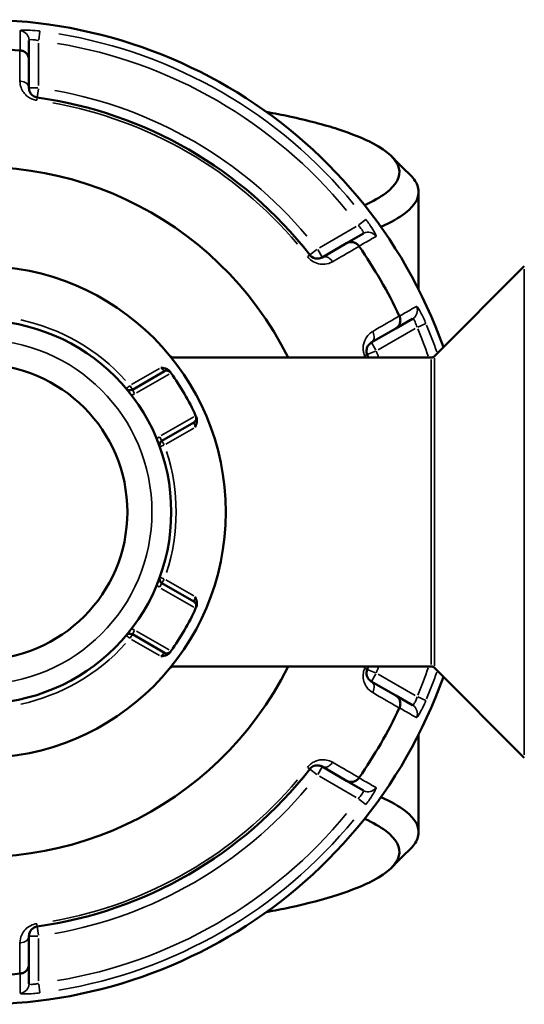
# Model space of a CAD drawing. Header units: millimetres. Extents: x 0 to 926, y 0 to 951.
# Tile 12 of 17: x 389 to 441, y 706 to 808. Entities that reach past the tile are written whole.
import ezdxf

# ---------------------------------------------------------------- set-up
doc = ezdxf.new("R2010")
doc.units = ezdxf.units.MM
doc.layers.add('Visible (ANSI)', color=7, linetype='Continuous', lineweight=50)
doc.layers.add('Visible Narrow (ANSI)', color=7, linetype='Continuous', lineweight=35)

msp = doc.modelspace()

# ---------------------------------------------------------------- linework, layer by layer
at = {"layer": 'Visible (ANSI)'}
for p, q in [((389.905, 803.792), (389.905, 805.798)), ((389.905, 800.865), (389.905, 803.792)), ((430.305, 790.096), (430.305, 779.974)), ((424.571, 785.784), (422.833, 784.781)), ((422.833, 784.781), (420.298, 783.317)), ((431.952, 773.083), (441.259, 782.39)), ((427.933, 775.947), (429.671, 776.951)), ((425.398, 774.484), (427.933, 775.947)), ((404.793, 772.936), (404.544, 773.08)), ((431.598, 772.936), (404.661, 772.936)), ((403.941, 771.518), (400.627, 769.604)), ((403.687, 764.304), (407.001, 766.218)), ((407.001, 747.655), (403.687, 749.568)), ((400.627, 744.268), (403.941, 742.355)), ((404.544, 740.793), (404.793, 740.936)), ((431.598, 740.936), (404.661, 740.936)), ((431.952, 740.79), (441.259, 731.483)), ((427.933, 737.925), (425.398, 739.389)), ((429.671, 736.922), (427.933, 737.925)), ((430.305, 733.898), (430.305, 723.777)), ((420.298, 730.555), (422.833, 729.092)), ((422.833, 729.092), (424.571, 728.089)), ((389.905, 710.081), (389.905, 713.008)), ((389.905, 708.074), (389.905, 710.081))]:
    msp.add_line(p, q, dxfattribs=at)
for radius in [25.5, 19.85, 15.3]:
    msp.add_circle((384.805, 756.936), radius, dxfattribs=at)
for centre, radius, start, end in [((384.805, 756.936), 51, 19.5445, 340.4555), ((384.805, 756.936), 47.999, 85.02648, 94.97352), ((384.805, 756.936), 43.35, 37.90565, 82.09435), ((384.805, 756.936), 35.749, 26.58745, 333.41255), ((384.805, 756.936), 47.999, 25.02648, 34.97352), ((384.805, 756.936), 43.35, 21.65943, 22.09435), ((431.598, 773.436), 0.5, 270, 315), ((404.191, 771.085), 0.5, 36.1232, 120), ((384.805, 756.936), 24.5, 24.00223, 35.99777), ((400.377, 770.037), 0.5, 220.07508, 300), ((406.751, 766.651), 0.5, 300, 23.8768), ((403.937, 763.871), 0.5, 120, 199.92492), ((403.937, 750.001), 0.5, 160.07508, 240), ((384.805, 756.936), 24.5, 324.00223, 335.99777), ((406.751, 747.222), 0.5, 336.1232, 60), ((400.377, 743.835), 0.5, 60, 139.92492), ((404.191, 742.788), 0.5, 240, 323.8768), ((384.805, 756.936), 43.35, 337.90565, 338.34057), ((431.598, 740.436), 0.5, 45, 90), ((384.805, 756.936), 47.999, 325.02648, 334.97352), ((384.805, 756.936), 43.35, 277.90565, 322.09435), ((384.805, 756.936), 47.999, 265.02648, 274.97352)]:
    msp.add_arc(centre, radius, start, end, dxfattribs=at)
for points in [[(388.992, 804.753), (388.984, 804.753), (388.975, 804.754), (388.967, 804.755)], [(427.488, 793.785), (428.141, 793.132), (428.794, 792.479), (429.447, 791.826)], [(424.137, 784.449), (424.132, 784.456), (424.127, 784.463), (424.122, 784.47)], [(428.309, 777.219), (428.305, 777.226), (428.301, 777.234), (428.298, 777.242)], [(404.627, 771.336), (404.616, 771.351), (404.606, 771.365), (404.595, 771.38)], [(407.208, 766.853), (407.201, 766.87), (407.194, 766.886), (407.187, 766.902)], [(407.187, 746.97), (407.194, 746.987), (407.201, 747.003), (407.208, 747.019)], [(404.595, 742.493), (404.606, 742.508), (404.616, 742.522), (404.627, 742.536)], [(428.298, 736.631), (428.301, 736.639), (428.305, 736.646), (428.309, 736.654)], [(424.122, 729.402), (424.127, 729.409), (424.132, 729.416), (424.137, 729.423)], [(429.447, 722.047), (428.794, 721.394), (428.141, 720.741), (427.488, 720.088)], [(388.967, 709.118), (388.975, 709.119), (388.984, 709.119), (388.992, 709.12)]]:
    msp.add_open_spline(points, degree=3, dxfattribs=at)
for points, knots in [([(389.905, 803.792), (389.905, 803.793), (389.905, 803.795), (389.905, 803.915), (389.881, 804.033), (389.792, 804.253), (389.726, 804.355), (389.558, 804.532), (389.457, 804.605), (389.234, 804.71), (389.115, 804.742), (388.992, 804.753)], [-0.0004764, -0.0004764, -0.0004764, -0.0004764, 0, 0, 0.03923697, 0.03923697, 0.07796289, 0.07796289, 0.11655078, 0.11655078, 0.15359492, 0.15359492, 0.15359492, 0.15359492]), ([(390.768, 799.874), (390.725, 799.88), (390.683, 799.889), (390.576, 799.918), (390.513, 799.943), (390.376, 800.012), (390.306, 800.061), (390.189, 800.163), (390.142, 800.216), (390.04, 800.353), (389.995, 800.441), (389.924, 800.64), (389.905, 800.753), (389.905, 800.865)], [0, 0, 0, 0, 0.02585168, 0.02585168, 0.06721438, 0.06721438, 0.12305037, 0.12305037, 0.17415567, 0.17415567, 0.25081718, 0.25081718, 0.34541583, 0.34541583, 0.34541583, 0.34541583]), ([(414.521, 798.384), (415.348, 798.232), (416.145, 798.074), (418.789, 797.505), (420.472, 797.064), (423.378, 796.128), (424.602, 795.633), (427.121, 794.301), (428.027, 793.436), (428.25, 792.564), (428.473, 791.692), (428.013, 790.814), (426.323, 789.542), (425.585, 789.123), (424.689, 788.719)], [0.7524813, 0.7524813, 0.7524813, 0.7524813, 0.8305694, 0.8305694, 1.0227075, 1.0227075, 1.2148456, 1.2148456, 1.5205589, 1.5205589, 1.5205589, 1.8262723, 1.8262723, 1.9809768, 1.9809768, 1.9809768, 1.9809768]), ([(426.382, 786.47), (427.436, 786.934), (428.287, 787.416), (430.059, 788.792), (430.499, 789.71), (430.227, 790.62), (430.106, 791.025), (429.844, 791.428), (429.446, 791.826)], [-1.99674233, -1.99674233, -1.99674233, -1.99674233, -1.8262723, -1.8262723, -1.52055895, -1.52055895, -1.52055895, -1.38458476, -1.38458476, -1.38458476, -1.38458476]), ([(422.833, 784.781), (422.835, 784.782), (422.836, 784.782), (422.94, 784.842), (423.054, 784.881), (423.29, 784.913), (423.411, 784.908), (423.648, 784.85), (423.762, 784.799), (423.964, 784.658), (424.052, 784.571), (424.122, 784.47)], [-0.15371258, -0.15371258, -0.15371258, -0.15371258, -0.15323745, -0.15323745, -0.11409175, -0.11409175, -0.07545624, -0.07545624, -0.03695797, -0.03695797, 0, 0, 0, 0]), ([(420.298, 783.317), (420.178, 783.248), (420.043, 783.202), (419.688, 783.168), (419.45, 783.21), (419.151, 783.415), (419.074, 783.487), (419.009, 783.569)], [0, 0, 0, 0, 0.11734182, 0.11734182, 0.28278882, 0.28278882, 0.34541683, 0.34541683, 0.34541683, 0.34541683]), ([(428.309, 777.219), (428.361, 777.107), (428.393, 776.988), (428.414, 776.742), (428.401, 776.618), (428.332, 776.384), (428.276, 776.276), (428.13, 776.088), (428.039, 776.009), (427.936, 775.949), (427.935, 775.948), (427.933, 775.947)], [-0.15359506, -0.15359506, -0.15359506, -0.15359506, -0.11655085, -0.11655085, -0.07796276, -0.07796276, -0.03923705, -0.03923705, 0, 0, 0.00047625, 0.00047625, 0.00047625, 0.00047625]), ([(424.972, 773.242), (424.956, 773.282), (424.942, 773.323), (424.914, 773.43), (424.904, 773.497), (424.895, 773.65), (424.902, 773.735), (424.932, 773.887), (424.954, 773.955), (425.023, 774.113), (425.077, 774.196), (425.214, 774.356), (425.302, 774.428), (425.398, 774.484)], [0, 0, 0, 0, 0.02585168, 0.02585168, 0.06721438, 0.06721438, 0.12292214, 0.12292214, 0.17440412, 0.17440412, 0.25131567, 0.25131567, 0.345416, 0.345416, 0.345416, 0.345416]), ([(403.58, 771.887), (403.582, 771.886), (403.583, 771.886), (403.72, 771.869), (403.858, 771.85), (404.094, 771.786), (404.209, 771.744), (404.401, 771.619), (404.466, 771.556), (404.514, 771.491)], [-0.000503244, -0.000503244, -0.000503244, -0.000503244, 0, 0, 0.040898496, 0.040898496, 0.072220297, 0.072220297, 0.097403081, 0.097403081, 0.097403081, 0.097403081]), ([(404.595, 771.38), (404.595, 771.38), (404.591, 771.385), (404.572, 771.412), (404.55, 771.441), (404.518, 771.485), (404.516, 771.488), (404.514, 771.491)], [0.631886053, 0.631886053, 0.631886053, 0.631886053, 0.651255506, 0.651255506, 0.68224663, 0.68224663, 0.684271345, 0.684271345, 0.684271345, 0.684271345]), ([(407.264, 766.727), (407.296, 766.653), (407.318, 766.566), (407.331, 766.336), (407.31, 766.216), (407.247, 765.979), (407.195, 765.851), (407.141, 765.724), (407.141, 765.722), (407.14, 765.721)], [0, 0, 0, 0, 0.02421576, 0.02421576, 0.054334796, 0.054334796, 0.09366276, 0.09366276, 0.094146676, 0.094146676, 0.094146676, 0.094146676]), ([(407.264, 766.727), (407.262, 766.73), (407.261, 766.734), (407.239, 766.783), (407.224, 766.817), (407.211, 766.847), (407.208, 766.853), (407.208, 766.853)], [0.579500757, 0.579500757, 0.579500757, 0.579500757, 0.58153129, 0.58153129, 0.612518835, 0.612518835, 0.63188605, 0.63188605, 0.63188605, 0.63188605]), ([(407.14, 748.152), (407.141, 748.151), (407.141, 748.149), (407.195, 748.022), (407.247, 747.893), (407.31, 747.657), (407.331, 747.536), (407.318, 747.307), (407.296, 747.219), (407.264, 747.145)], [-0.000503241, -0.000503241, -0.000503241, -0.000503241, 0, 0, 0.04089853, 0.04089853, 0.07222037, 0.07222037, 0.097403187, 0.097403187, 0.097403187, 0.097403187]), ([(407.208, 747.019), (407.208, 747.019), (407.211, 747.025), (407.224, 747.056), (407.239, 747.089), (407.261, 747.139), (407.262, 747.142), (407.264, 747.145)], [0.63188605, 0.63188605, 0.63188605, 0.63188605, 0.651253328, 0.651253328, 0.682240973, 0.682240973, 0.684271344, 0.684271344, 0.684271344, 0.684271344]), ([(404.514, 742.382), (404.466, 742.317), (404.401, 742.254), (404.209, 742.129), (404.094, 742.087), (403.858, 742.022), (403.72, 742.004), (403.583, 741.986), (403.582, 741.986), (403.58, 741.986)], [0, 0, 0, 0, 0.02421576, 0.02421576, 0.054334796, 0.054334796, 0.093662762, 0.093662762, 0.094146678, 0.094146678, 0.094146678, 0.094146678]), ([(404.514, 742.382), (404.537, 742.414), (404.556, 742.439), (404.586, 742.481), (404.595, 742.493), (404.595, 742.493)], [0.261120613, 0.261120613, 0.261120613, 0.261120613, 0.28428582, 0.28428582, 0.313505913, 0.313505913, 0.313505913, 0.313505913]), ([(425.398, 739.389), (425.278, 739.458), (425.171, 739.553), (424.965, 739.841), (424.883, 740.065), (424.908, 740.426), (424.932, 740.532), (424.972, 740.631)], [0, 0, 0, 0, 0.11734182, 0.11734182, 0.28109054, 0.28109054, 0.34541684, 0.34541684, 0.34541684, 0.34541684]), ([(427.933, 737.925), (427.935, 737.925), (427.936, 737.924), (428.039, 737.863), (428.13, 737.784), (428.276, 737.596), (428.332, 737.489), (428.401, 737.255), (428.414, 737.13), (428.393, 736.885), (428.361, 736.766), (428.309, 736.654)], [-0.15371258, -0.15371258, -0.15371258, -0.15371258, -0.15323743, -0.15323743, -0.11409174, -0.11409174, -0.0754562, -0.0754562, -0.03695796, -0.03695796, 0, 0, 0, 0]), ([(419.009, 730.304), (419.036, 730.338), (419.065, 730.37), (419.143, 730.448), (419.196, 730.49), (419.324, 730.574), (419.401, 730.611), (419.548, 730.66), (419.619, 730.675), (419.79, 730.695), (419.889, 730.69), (420.096, 730.651), (420.202, 730.611), (420.298, 730.555)], [0, 0, 0, 0, 0.02585168, 0.02585168, 0.06721438, 0.06721438, 0.12288915, 0.12288915, 0.17445287, 0.17445287, 0.25141662, 0.25141662, 0.34541603, 0.34541603, 0.34541603, 0.34541603]), ([(424.122, 729.402), (424.052, 729.301), (423.964, 729.214), (423.762, 729.073), (423.648, 729.022), (423.411, 728.965), (423.29, 728.959), (423.054, 728.992), (422.94, 729.031), (422.836, 729.09), (422.835, 729.091), (422.833, 729.092)], [-0.15359504, -0.15359504, -0.15359504, -0.15359504, -0.11655084, -0.11655084, -0.07796278, -0.07796278, -0.03923704, -0.03923704, 0, 0, 0.00047627, 0.00047627, 0.00047627, 0.00047627]), ([(429.446, 722.047), (429.844, 722.444), (430.106, 722.847), (430.227, 723.252), (430.499, 724.162), (430.059, 725.08), (428.287, 726.457), (427.438, 726.939), (426.384, 727.403)], [1.38458476, 1.38458476, 1.38458476, 1.38458476, 1.52055895, 1.52055895, 1.52055895, 1.8262723, 1.8262723, 1.99674233, 1.99674233, 1.99674233, 1.99674233]), ([(424.691, 725.154), (425.587, 724.749), (426.323, 724.331), (428.013, 723.059), (428.473, 722.181), (428.25, 721.309), (428.027, 720.437), (427.121, 719.572), (423.63, 717.726), (420.669, 716.773), (416.145, 715.799), (415.348, 715.641), (414.521, 715.489)], [-1.9809768, -1.9809768, -1.9809768, -1.9809768, -1.8262723, -1.8262723, -1.5205589, -1.5205589, -1.5205589, -1.2148456, -1.2148456, -0.8305694, -0.8305694, -0.7524813, -0.7524813, -0.7524813, -0.7524813]), ([(389.905, 713.008), (389.905, 713.146), (389.934, 713.287), (390.077, 713.604), (390.224, 713.781), (390.543, 713.946), (390.653, 713.982), (390.768, 713.998)], [0, 0, 0, 0, 0.11734182, 0.11734182, 0.27620858, 0.27620858, 0.34541645, 0.34541645, 0.34541645, 0.34541645]), ([(389.905, 710.081), (389.905, 710.079), (389.905, 710.078), (389.905, 709.958), (389.881, 709.84), (389.792, 709.619), (389.726, 709.517), (389.558, 709.341), (389.457, 709.267), (389.234, 709.162), (389.115, 709.13), (388.992, 709.12)], [-0.15371258, -0.15371258, -0.15371258, -0.15371258, -0.15323729, -0.15323729, -0.11409168, -0.11409168, -0.07545593, -0.07545593, -0.03695789, -0.03695789, 0, 0, 0, 0])]:
    msp.add_open_spline(points, degree=3, knots=knots, dxfattribs=at)
at = {"layer": 'Visible Narrow (ANSI)'}
for p, q in [((390.914, 805.839), (391.028, 806.745)), ((390.905, 801.11), (390.905, 805.521)), ((390.827, 800.865), (389.908, 800.865)), ((390.768, 799.877), (390.894, 800.787)), ((390.731, 799.611), (390.768, 799.874)), ((423.83, 786.511), (420.011, 784.306)), ((424.83, 787.229), (424.102, 786.678)), ((419.009, 783.569), (418.8, 783.406)), ((419.737, 784.135), (419.012, 783.571)), ((420.297, 783.32), (419.838, 784.115)), ((441.259, 731.796), (441.259, 782.077)), ((430.211, 776.097), (431.052, 776.452)), ((426.111, 773.74), (429.93, 775.946)), ((425.859, 773.686), (425.4, 774.481)), ((424.726, 773.142), (424.971, 773.241)), ((424.975, 773.243), (425.826, 773.588)), ((431.598, 741.133), (431.598, 772.739)), ((431.952, 772.884), (431.952, 740.989)), ((403.42, 771.794), (400.537, 770.13)), ((401.065, 769.28), (404.439, 771.228)), ((400.347, 770.012), (399.996, 769.717)), ((400.626, 769.606), (400.397, 770.004)), ((400.857, 769.205), (400.628, 769.603)), ((406.999, 766.794), (403.625, 764.846)), ((404.097, 763.964), (406.98, 765.628)), ((403.686, 764.306), (403.457, 764.703)), ((403.917, 763.905), (403.688, 764.303)), ((403.468, 763.702), (403.9, 763.858)), ((403.9, 750.015), (403.468, 750.171)), ((403.688, 749.57), (403.917, 749.967)), ((406.98, 748.245), (404.097, 749.909)), ((403.457, 749.169), (403.686, 749.567)), ((403.625, 749.027), (406.999, 747.079)), ((400.628, 744.27), (400.857, 744.667)), ((399.996, 744.156), (400.347, 743.86)), ((400.397, 743.869), (400.626, 744.267)), ((400.537, 743.743), (403.42, 742.079)), ((404.439, 742.645), (401.065, 744.593)), ((424.971, 740.631), (424.726, 740.731)), ((425.826, 740.284), (424.975, 740.63)), ((425.4, 739.392), (425.859, 740.187)), ((429.93, 737.927), (426.111, 740.132)), ((431.052, 737.421), (430.211, 737.776)), ((418.8, 730.467), (419.009, 730.304)), ((419.838, 729.757), (420.297, 730.553)), ((419.012, 730.302), (419.737, 729.738)), ((420.011, 729.567), (423.83, 727.361)), ((424.102, 727.194), (424.83, 726.643)), ((390.768, 713.999), (390.731, 714.262)), ((389.908, 713.008), (390.827, 713.008)), ((390.894, 713.086), (390.768, 713.995)), ((390.905, 708.352), (390.905, 712.763)), ((391.028, 707.128), (390.914, 708.034))]:
    msp.add_line(p, q, dxfattribs=at)
msp.add_circle((384.805, 756.936), 17.85, dxfattribs=at)
for centre, radius, start, end in [((384.805, 756.936), 50.205, 39.40871, 80.59129), ((384.805, 756.936), 49.209, 39.40871, 80.59129), ((384.805, 756.936), 44.35, 40.11509, 79.88491), ((384.805, 756.936), 43.057, 40.11509, 79.88491), ((384.805, 756.936), 20.35, 42.06758, 77.93242), ((384.805, 756.936), 50.205, 19.30018, 22.69084), ((384.805, 756.936), 49.209, 19.16961, 22.68396), ((384.805, 756.936), 44.35, 21.19464, 22.04699), ((384.805, 756.936), 43.057, 21.8283, 22.08034), ((400.377, 770.037), 1, 279.90584, 298.94241), ((403.937, 763.871), 1, 121.05759, 140.09416), ((384.805, 756.936), 20.35, 342.06758, 17.93242), ((403.937, 750.001), 1, 219.90584, 238.94241), ((400.377, 743.835), 1, 61.05759, 80.09416), ((384.805, 756.936), 20.35, 282.06758, 317.93242), ((384.805, 756.936), 43.057, 337.91966, 338.1717), ((384.805, 756.936), 44.35, 337.95301, 338.80536), ((384.805, 756.936), 49.209, 337.31604, 340.83039), ((384.805, 756.936), 50.205, 337.30916, 340.69982), ((384.805, 756.936), 43.057, 280.11509, 319.88491), ((384.805, 756.936), 44.35, 280.11509, 319.88491), ((384.805, 756.936), 49.209, 279.40871, 320.59129), ((384.805, 756.936), 50.205, 279.40871, 320.59129)]:
    msp.add_arc(centre, radius, start, end, dxfattribs=at)
for centre, major_axis, ratio, start_param, end_param in [((388.905, 805.798), (1, 0), 0.9961681, 0.0743701, 1.413032), ((388.905, 800.865), (1, 0), 0.7055719, 0.0752519, 1.4297859), ((425.071, 784.918), (-0.5, 0.866), 0.9961681, 4.8701533, 6.2088152), ((420.798, 782.451), (-0.5, 0.866), 0.7055719, 4.8533994, 6.2079334), ((429.171, 777.817), (0.5, -0.866), 0.9961681, 0.0743701, 1.413032), ((424.898, 775.35), (0.5, -0.866), 0.7055719, 0.0752519, 1.4297859), ((424.898, 738.523), (0.5, 0.866), 0.7055719, 4.8533994, 6.2079334), ((429.171, 736.056), (0.5, 0.866), 0.9961681, 4.8701533, 6.2088152), ((420.798, 731.421), (-0.5, -0.866), 0.7055719, 0.0752519, 1.4297859), ((425.071, 728.955), (-0.5, -0.866), 0.9961681, 0.0743701, 1.413032), ((388.905, 713.008), (1, 0), 0.7055719, 4.8533994, 6.2079334), ((388.905, 708.074), (1, 0), 0.9961681, 4.8701533, 6.2088152)]:
    msp.add_ellipse(centre, major_axis=major_axis, ratio=ratio, start_param=start_param, end_param=end_param, dxfattribs=at)
for points, knots in [([(391.029, 806.754), (390.952, 806.764), (390.876, 806.773), (390.441, 806.821), (390.091, 806.847), (389.577, 806.865), (389.389, 806.863), (389.146, 806.848), (389.07, 806.837), (389.002, 806.813), (388.988, 806.803), (388.989, 806.791)], [-0.31481112, -0.31481112, -0.31481112, -0.31481112, -0.29222008, -0.29222008, -0.18520991, -0.18520991, -0.1028944, -0.1028944, -0.03957477, -0.03957477, 0, 0, 0, 0]), ([(388.989, 806.791), (388.989, 806.763), (388.989, 806.735), (388.989, 806.407), (388.99, 806.108), (388.99, 805.808), (388.991, 805.549), (388.991, 805.291), (388.992, 804.939), (388.992, 804.846), (388.992, 804.753)], [-2.8973048, -2.8973048, -2.8973048, -2.8973048, -2.8010583, -2.8010583, -1.7733902, -1.7733902, -1.7733902, -0.8866951, -0.8866951, -0.5671389, -0.5671389, -0.5671389, -0.5671389]), ([(389.905, 805.798), (389.905, 805.81), (389.912, 805.82), (389.945, 805.844), (389.982, 805.855), (390.102, 805.871), (390.194, 805.873), (390.446, 805.856), (390.617, 805.831), (390.83, 805.784), (390.868, 805.775), (390.905, 805.766)], [0, 0, 0, 0, 0.03957477, 0.03957477, 0.1028944, 0.1028944, 0.18520991, 0.18520991, 0.29222008, 0.29222008, 0.31481112, 0.31481112, 0.31481112, 0.31481112]), ([(388.967, 804.755), (388.968, 803.954), (388.969, 803.152), (388.97, 802.351), (388.97, 802.09), (388.971, 801.83), (388.971, 801.569)], [-1.97914638, -1.97914638, -1.97914638, -1.97914638, -1.63991954, -1.63991954, -1.63991954, -1.52956, -1.52956, -1.52956, -1.52956]), ([(388.971, 801.569), (388.971, 801.345), (389.009, 801.12), (389.154, 800.721), (389.246, 800.545), (389.453, 800.269), (389.551, 800.163), (389.787, 799.959), (389.93, 799.861), (390.209, 799.722), (390.337, 799.673), (390.555, 799.614), (390.641, 799.596), (390.727, 799.584)], [-0.34541583, -0.34541583, -0.34541583, -0.34541583, -0.25081718, -0.25081718, -0.17415567, -0.17415567, -0.12305037, -0.12305037, -0.06721438, -0.06721438, -0.02585168, -0.02585168, 0, 0, 0, 0]), ([(424.043, 786.634), (424.114, 786.56), (424.183, 786.483), (424.344, 786.289), (424.427, 786.173), (424.562, 785.947), (424.597, 785.852), (424.584, 785.797), (424.579, 785.789), (424.571, 785.784)], [0, 0, 0, 0, 0.06043739, 0.06043739, 0.15713721, 0.15713721, 0.28284699, 0.28284699, 0.31481354, 0.31481354, 0.31481354, 0.31481354]), ([(425.889, 785.487), (425.897, 785.491), (425.9, 785.503), (425.891, 785.596), (425.804, 785.781), (425.532, 786.242), (425.374, 786.486), (425.082, 786.905), (424.961, 787.071), (424.837, 787.235)], [-0.31481354, -0.31481354, -0.31481354, -0.31481354, -0.28284699, -0.28284699, -0.15713721, -0.15713721, -0.06043739, -0.06043739, 0, 0, 0, 0]), ([(424.122, 784.47), (424.203, 784.517), (424.283, 784.563), (424.588, 784.739), (424.813, 784.868), (425.037, 784.996), (425.297, 785.146), (425.556, 785.295), (425.84, 785.459), (425.865, 785.473), (425.889, 785.487)], [-3.5347812, -3.5347812, -3.5347812, -3.5347812, -3.215225, -3.215225, -2.3285299, -2.3285299, -2.3285299, -1.3008619, -1.3008619, -1.2046153, -1.2046153, -1.2046153, -1.2046153]), ([(421.375, 782.86), (421.601, 782.99), (421.827, 783.12), (422.053, 783.25), (422.748, 783.65), (423.442, 784.05), (424.137, 784.449)], [-3.24885411, -3.24885411, -3.24885411, -3.24885411, -3.13846006, -3.13846006, -3.13846006, -2.79926773, -2.79926773, -2.79926773, -2.79926773]), ([(418.778, 783.389), (418.909, 783.222), (419.065, 783.076), (419.67, 782.656), (420.15, 782.567), (420.863, 782.632), (421.135, 782.722), (421.375, 782.86)], [-0.34541683, -0.34541683, -0.34541683, -0.34541683, -0.28278882, -0.28278882, -0.11734182, -0.11734182, 0, 0, 0, 0]), ([(428.298, 777.242), (427.605, 776.84), (426.911, 776.439), (426.218, 776.037), (425.992, 775.907), (425.767, 775.776), (425.541, 775.645)], [-1.97914638, -1.97914638, -1.97914638, -1.97914638, -1.63999425, -1.63999425, -1.63999425, -1.52956, -1.52956, -1.52956, -1.52956]), ([(430.072, 778.241), (430.048, 778.227), (430.024, 778.213), (429.74, 778.048), (429.481, 777.898), (429.222, 777.748), (428.998, 777.618), (428.774, 777.488), (428.47, 777.312), (428.389, 777.265), (428.309, 777.219)], [-2.8973048, -2.8973048, -2.8973048, -2.8973048, -2.8010582, -2.8010582, -1.7733902, -1.7733902, -1.7733902, -0.8866951, -0.8866951, -0.5671389, -0.5671389, -0.5671389, -0.5671389]), ([(431.06, 776.456), (430.891, 776.858), (430.704, 777.252), (430.434, 777.762), (430.338, 777.926), (430.201, 778.132), (430.153, 778.192), (430.098, 778.24), (430.082, 778.247), (430.072, 778.241)], [-0.31481104, -0.31481104, -0.31481104, -0.31481104, -0.18638694, -0.18638694, -0.1035483, -0.1035483, -0.03982627, -0.03982627, 0, 0, 0, 0]), ([(429.671, 776.951), (429.681, 776.956), (429.693, 776.956), (429.731, 776.939), (429.76, 776.912), (429.834, 776.815), (429.882, 776.735), (430.006, 776.481), (430.082, 776.279), (430.143, 776.068)], [0, 0, 0, 0, 0.03982627, 0.03982627, 0.1035483, 0.1035483, 0.18638694, 0.18638694, 0.31481104, 0.31481104, 0.31481104, 0.31481104]), ([(425.541, 775.645), (425.349, 775.534), (425.173, 775.389), (424.9, 775.065), (424.793, 774.897), (424.657, 774.578), (424.614, 774.44), (424.555, 774.132), (424.542, 773.96), (424.561, 773.65), (424.582, 773.514), (424.64, 773.296), (424.668, 773.213), (424.7, 773.132)], [-0.345416, -0.345416, -0.345416, -0.345416, -0.25131567, -0.25131567, -0.17440412, -0.17440412, -0.12292214, -0.12292214, -0.06721438, -0.06721438, -0.02585168, -0.02585168, 0, 0, 0, 0]), ([(403.58, 771.887), (403.598, 771.869), (403.617, 771.852), (403.699, 771.773), (403.759, 771.712), (403.845, 771.622), (403.876, 771.589), (403.916, 771.546), (403.928, 771.533), (403.939, 771.52), (403.941, 771.518), (403.941, 771.518)], [-0.78964292, -0.78964292, -0.78964292, -0.78964292, -0.77491009, -0.77491009, -0.72253509, -0.72253509, -0.68224663, -0.68224663, -0.65125551, -0.65125551, -0.63188605, -0.63188605, -0.63188605, -0.63188605]), ([(407.001, 766.218), (407.001, 766.218), (407.002, 766.215), (407.007, 766.199), (407.013, 766.182), (407.03, 766.126), (407.044, 766.082), (407.078, 765.963), (407.101, 765.881), (407.128, 765.77), (407.134, 765.745), (407.14, 765.721)], [-0.63188605, -0.63188605, -0.63188605, -0.63188605, -0.61251883, -0.61251883, -0.58153129, -0.58153129, -0.54124748, -0.54124748, -0.48887853, -0.48887853, -0.47412916, -0.47412916, -0.47412916, -0.47412916]), ([(407.14, 748.152), (407.134, 748.127), (407.128, 748.103), (407.101, 747.992), (407.078, 747.91), (407.044, 747.79), (407.03, 747.747), (407.013, 747.691), (407.007, 747.674), (407.002, 747.658), (407.001, 747.655), (407.001, 747.655)], [-0.78964294, -0.78964294, -0.78964294, -0.78964294, -0.77489403, -0.77489403, -0.72252491, -0.72252491, -0.68224097, -0.68224097, -0.65125333, -0.65125333, -0.63188605, -0.63188605, -0.63188605, -0.63188605]), ([(403.941, 742.355), (403.941, 742.355), (403.936, 742.349), (403.911, 742.322), (403.883, 742.291), (403.797, 742.2), (403.731, 742.132), (403.632, 742.036), (403.606, 742.011), (403.58, 741.986)], [-0.31350591, -0.31350591, -0.31350591, -0.31350591, -0.28428582, -0.28428582, -0.23753367, -0.23753367, -0.17675588, -0.17675588, -0.15574903, -0.15574903, -0.15574903, -0.15574903]), ([(424.7, 740.741), (424.618, 740.539), (424.57, 740.325), (424.515, 739.593), (424.677, 739.139), (425.087, 738.557), (425.301, 738.367), (425.541, 738.228)], [-0.34541684, -0.34541684, -0.34541684, -0.34541684, -0.28109054, -0.28109054, -0.11734182, -0.11734182, 0, 0, 0, 0]), ([(425.541, 738.228), (425.767, 738.097), (425.992, 737.966), (426.218, 737.835), (426.911, 737.434), (427.605, 737.032), (428.298, 736.631)], [-2.9717419, -2.9717419, -2.9717419, -2.9717419, -2.86130766, -2.86130766, -2.86130766, -2.52215552, -2.52215552, -2.52215552, -2.52215552]), ([(430.143, 737.804), (430.12, 737.725), (430.095, 737.646), (430.026, 737.45), (429.979, 737.339), (429.874, 737.121), (429.816, 737.028), (429.726, 736.927), (429.693, 736.909), (429.671, 736.922)], [0, 0, 0, 0, 0.04867645, 0.04867645, 0.12655878, 0.12655878, 0.2278058, 0.2278058, 0.31481397, 0.31481397, 0.31481397, 0.31481397]), ([(428.309, 736.654), (428.389, 736.607), (428.47, 736.561), (428.774, 736.384), (428.998, 736.255), (429.222, 736.125), (429.481, 735.975), (429.74, 735.824), (430.024, 735.66), (430.048, 735.646), (430.072, 735.632)], [-3.5347812, -3.5347812, -3.5347812, -3.5347812, -3.2152251, -3.2152251, -2.32853, -2.32853, -2.32853, -1.300862, -1.300862, -1.2046153, -1.2046153, -1.2046153, -1.2046153]), ([(430.072, 735.632), (430.094, 735.619), (430.144, 735.665), (430.301, 735.885), (430.417, 736.078), (430.647, 736.514), (430.755, 736.733), (430.929, 737.113), (430.996, 737.265), (431.06, 737.417)], [-0.31481397, -0.31481397, -0.31481397, -0.31481397, -0.2278058, -0.2278058, -0.12655878, -0.12655878, -0.04867645, -0.04867645, 0, 0, 0, 0]), ([(421.375, 731.012), (421.183, 731.123), (420.97, 731.203), (420.553, 731.278), (420.355, 731.286), (420.01, 731.245), (419.868, 731.213), (419.572, 731.11), (419.417, 731.036), (419.157, 730.864), (419.05, 730.778), (418.89, 730.619), (418.832, 730.553), (418.778, 730.484)], [-0.34541603, -0.34541603, -0.34541603, -0.34541603, -0.25141662, -0.25141662, -0.17445287, -0.17445287, -0.12288915, -0.12288915, -0.06721438, -0.06721438, -0.02585168, -0.02585168, 0, 0, 0, 0]), ([(424.137, 729.423), (423.442, 729.823), (422.748, 730.222), (422.054, 730.622), (421.828, 730.752), (421.601, 730.882), (421.375, 731.012)], [-1.97914638, -1.97914638, -1.97914638, -1.97914638, -1.64002566, -1.64002566, -1.64002566, -1.52956, -1.52956, -1.52956, -1.52956]), ([(425.889, 728.386), (425.865, 728.4), (425.84, 728.414), (425.556, 728.577), (425.297, 728.727), (425.037, 728.876), (424.813, 729.005), (424.588, 729.134), (424.283, 729.309), (424.203, 729.356), (424.122, 729.402)], [-2.8973048, -2.8973048, -2.8973048, -2.8973048, -2.8010582, -2.8010582, -1.7733902, -1.7733902, -1.7733902, -0.8866951, -0.8866951, -0.5671389, -0.5671389, -0.5671389, -0.5671389]), ([(424.837, 726.638), (425.1, 726.986), (425.348, 727.344), (425.654, 727.832), (425.749, 727.998), (425.859, 728.219), (425.887, 728.291), (425.902, 728.363), (425.899, 728.38), (425.889, 728.386)], [-0.31481094, -0.31481094, -0.31481094, -0.31481094, -0.18655676, -0.18655676, -0.10364264, -0.10364264, -0.03986256, -0.03986256, 0, 0, 0, 0]), ([(424.571, 728.089), (424.581, 728.083), (424.587, 728.072), (424.591, 728.03), (424.582, 727.992), (424.535, 727.88), (424.489, 727.798), (424.331, 727.563), (424.195, 727.396), (424.043, 727.239)], [0, 0, 0, 0, 0.03986256, 0.03986256, 0.10364264, 0.10364264, 0.18655676, 0.18655676, 0.31481094, 0.31481094, 0.31481094, 0.31481094]), ([(390.727, 714.288), (390.495, 714.256), (390.27, 714.183), (389.621, 713.852), (389.323, 713.496), (389.029, 712.862), (388.971, 712.581), (388.971, 712.304)], [-0.34541645, -0.34541645, -0.34541645, -0.34541645, -0.27620858, -0.27620858, -0.11734182, -0.11734182, 0, 0, 0, 0]), ([(388.971, 712.304), (388.971, 712.043), (388.97, 711.782), (388.97, 711.521), (388.969, 710.72), (388.968, 709.919), (388.967, 709.118)], [-0.97913562, -0.97913562, -0.97913562, -0.97913562, -0.86870447, -0.86870447, -0.86870447, -0.52954924, -0.52954924, -0.52954924, -0.52954924]), ([(388.992, 709.12), (388.992, 709.027), (388.992, 708.934), (388.991, 708.582), (388.991, 708.323), (388.99, 708.065), (388.99, 707.765), (388.989, 707.465), (388.989, 707.138), (388.989, 707.11), (388.989, 707.082)], [-3.5347812, -3.5347812, -3.5347812, -3.5347812, -3.2152251, -3.2152251, -2.32853, -2.32853, -2.32853, -1.300862, -1.300862, -1.2046153, -1.2046153, -1.2046153, -1.2046153]), ([(390.905, 708.107), (390.795, 708.08), (390.685, 708.057), (390.413, 708.013), (390.261, 708.001), (389.992, 708.005), (389.905, 708.033), (389.905, 708.074)], [0, 0, 0, 0, 0.06653404, 0.06653404, 0.1729885, 0.1729885, 0.31481287, 0.31481287, 0.31481287, 0.31481287]), ([(388.989, 707.082), (388.988, 707.04), (389.165, 707.013), (389.714, 707.009), (390.024, 707.022), (390.579, 707.067), (390.804, 707.091), (391.029, 707.119)], [-0.31481287, -0.31481287, -0.31481287, -0.31481287, -0.1729885, -0.1729885, -0.06653404, -0.06653404, 0, 0, 0, 0])]:
    msp.add_open_spline(points, degree=3, knots=knots, dxfattribs=at)

doc.saveas('drawing.dxf')
